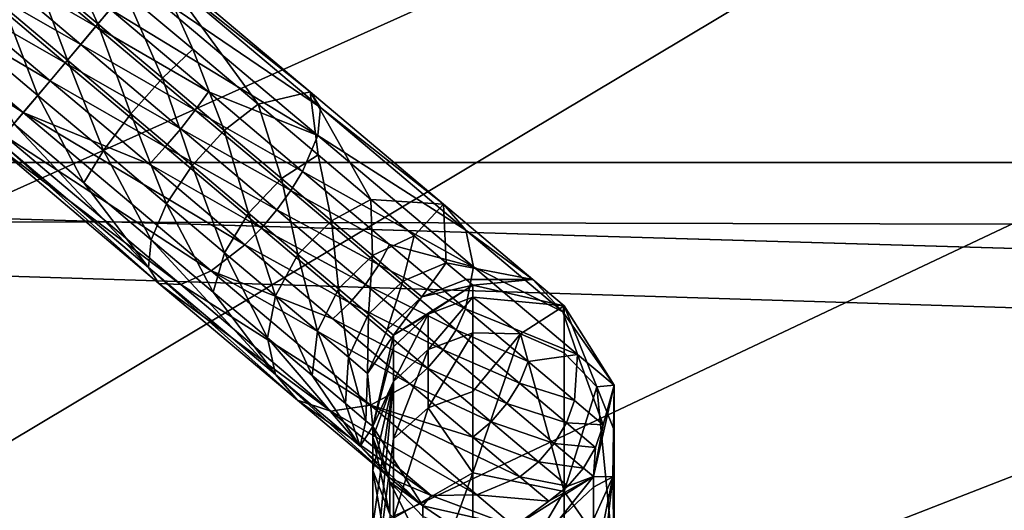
# Model space of a CAD drawing. Header units: metres. Extents: x -1004 to 0, y -708 to 0.
# Tile 15 of 119: x -830 to -778, y -127 to -101. Entities that reach past the tile are written whole.
import ezdxf

# ---------------------------------------------------------------- set-up
doc = ezdxf.new("R2010")
doc.units = ezdxf.units.M

msp = doc.modelspace()

# ---------------------------------------------------------------- linework, layer by layer
at = {"layer": 'top0123410'}
for points in [[(-61.497997, -80.844612, 2094.340576), (-942.551392, -80.844574, 2094.340576), (-71.917648, -108.310623, 2112.649414)], [(-942.551392, -80.844574, 2094.340576), (-932.131714, -108.310646, 2112.649414), (-71.917648, -108.310623, 2112.649414)], [(-929.595459, -111.251724, 2111.123535), (-939.832214, -84.262329, 2093.132324), (-75.315742, -113.109207, 2112.361572)], [(-939.832214, -84.262329, 2093.132324), (-64.764374, -86.017784, 2094.30249), (-75.315742, -113.109207, 2112.361572)], [(-71.917648, -108.310623, 2112.649414), (-932.131714, -108.310646, 2112.649414), (-85.591209, -133.342072, 2129.335449)], [(-932.131714, -108.310646, 2112.649414), (-918.45813, -133.342072, 2129.335449), (-85.591209, -133.342072, 2129.335449)], [(-916.262817, -135.652328, 2127.388916), (-929.595459, -111.251724, 2111.123535), (-89.123558, -137.687225, 2128.745361)], [(-929.595459, -111.251724, 2111.123535), (-75.315742, -113.109207, 2112.361572), (-89.123558, -137.687225, 2128.745361)]]:
    msp.add_3dface(points, dxfattribs=at)
at = {"layer": 'top0123411'}
for points in [[(-832.4422, -97.56266, 769.201599), (-831.600037, -96.633911, 769.429199), (-826.32373, -101.081947, 768.749451)], [(-831.600037, -96.633911, 769.429199), (-825.560852, -100.17704, 769.221497), (-826.32373, -101.081947, 768.749451)], [(-826.217834, -100.956306, 781.188599), (-828.390015, -96.220512, 780.427856), (-829.638672, -98.072426, 781.629333)], [(-824.786438, -99.25843, 779.963623), (-828.390015, -96.220512, 780.427856), (-826.217834, -100.956306, 781.188599)], [(-840.164001, -97.25412, 772.620056), (-830.187256, -105.66481, 770.024292), (-840.604431, -98.95311, 774.450806)], [(-830.187256, -105.66481, 770.024292), (-840.164001, -97.25412, 772.620056), (-828.755859, -103.966934, 768.799316)], [(-840.164001, -97.25412, 772.620056), (-834.024719, -99.525154, 769.478088), (-828.755859, -103.966934, 768.799316)], [(-833.260925, -98.538918, 769.21814), (-832.4422, -97.56266, 769.201599), (-827.131287, -102.039879, 768.517395)], [(-832.4422, -97.56266, 769.201599), (-826.32373, -101.081947, 768.749451), (-827.131287, -102.039879, 768.517395)], [(-824.786438, -99.25843, 779.963623), (-821.182922, -102.296349, 780.427856), (-823.312378, -97.509888, 775.545532)], [(-824.283691, -98.662003, 770.804382), (-823.49408, -97.725426, 773.025085), (-814.395325, -105.395943, 775.392456)], [(-814.951111, -104.558723, 777.721008), (-823.49408, -97.725426, 773.025085), (-823.312378, -97.509888, 775.545532)], [(-823.49408, -97.725426, 773.025085), (-814.951111, -104.558723, 777.721008), (-814.395325, -105.395943, 775.392456)], [(-817.717834, -105.217522, 781.802734), (-814.951111, -104.558723, 777.721008), (-823.312378, -97.509888, 775.545532)], [(-823.312378, -97.509888, 775.545532), (-821.182922, -102.296349, 780.427856), (-817.717834, -105.217522, 781.802734)], [(-827.842407, -102.883362, 781.47052), (-829.638672, -98.072426, 781.629333), (-831.221191, -100.03492, 781.905823)], [(-827.842407, -102.883362, 781.47052), (-826.217834, -100.956306, 781.188599), (-829.638672, -98.072426, 781.629333)], [(-834.024719, -99.525154, 769.478088), (-833.260925, -98.538918, 769.21814), (-827.952515, -103.014023, 768.534241)], [(-833.260925, -98.538918, 769.21814), (-827.131287, -102.039879, 768.517395), (-827.952515, -103.014023, 768.534241)], [(-825.560852, -100.17704, 769.221497), (-824.283691, -98.662003, 770.804382), (-814.535156, -106.88028, 773.340759)], [(-824.283691, -98.662003, 770.804382), (-814.395325, -105.395943, 775.392456), (-814.535156, -106.88028, 773.340759)], [(-840.604431, -98.95311, 774.450806), (-830.187256, -105.66481, 770.024292), (-831.207458, -106.875031, 772.005859)], [(-822.796997, -103.840195, 781.629333), (-824.786438, -99.25843, 779.963623), (-826.217834, -100.956306, 781.188599)], [(-821.182922, -102.296349, 780.427856), (-824.786438, -99.25843, 779.963623), (-822.796997, -103.840195, 781.629333)], [(-828.755859, -103.966934, 768.799316), (-834.024719, -99.525154, 769.478088), (-827.952515, -103.014023, 768.534241)], [(-829.412842, -104.746201, 780.766418), (-831.221191, -100.03492, 781.905823), (-832.896667, -101.809227, 781.215271)], [(-829.412842, -104.746201, 780.766418), (-827.842407, -102.883362, 781.47052), (-831.221191, -100.03492, 781.905823)], [(-826.32373, -101.081947, 768.749451), (-825.560852, -100.17704, 769.221497), (-820.355042, -104.565727, 769.892212)], [(-825.560852, -100.17704, 769.221497), (-814.535156, -106.88028, 773.340759), (-820.355042, -104.565727, 769.892212)], [(-824.463562, -105.731796, 781.905823), (-826.217834, -100.956306, 781.188599), (-827.842407, -102.883362, 781.47052)], [(-827.131287, -102.039879, 768.517395), (-826.32373, -101.081947, 768.749451), (-821.047485, -105.529991, 769.429199)], [(-826.32373, -101.081947, 768.749451), (-820.355042, -104.565727, 769.892212), (-821.047485, -105.529991, 769.429199)], [(-824.463562, -105.731796, 781.905823), (-822.796997, -103.840195, 781.629333), (-826.217834, -100.956306, 781.188599)], [(-830.690063, -106.261238, 779.183533), (-829.412842, -104.746201, 780.766418), (-832.896667, -101.809227, 781.215271)], [(-827.952515, -103.014023, 768.534241), (-827.131287, -102.039879, 768.517395), (-821.820435, -106.517105, 769.201599)], [(-827.131287, -102.039879, 768.517395), (-821.047485, -105.529991, 769.429199), (-821.820435, -106.517105, 769.201599)], [(-819.507568, -106.613251, 782.934509), (-821.182922, -102.296349, 780.427856), (-822.796997, -103.840195, 781.629333)], [(-817.717834, -105.217522, 781.802734), (-821.182922, -102.296349, 780.427856), (-819.507568, -106.613251, 782.934509)], [(-825.929016, -107.683174, 781.215271), (-827.842407, -102.883362, 781.47052), (-829.412842, -104.746201, 780.766418)], [(-825.929016, -107.683174, 781.215271), (-824.463562, -105.731796, 781.905823), (-827.842407, -102.883362, 781.47052)], [(-828.755859, -103.966934, 768.799316), (-827.952515, -103.014023, 768.534241), (-822.644165, -107.489128, 769.21814)], [(-827.952515, -103.014023, 768.534241), (-821.820435, -106.517105, 769.201599), (-822.644165, -107.489128, 769.21814)], [(-830.187256, -105.66481, 770.024292), (-828.755859, -103.966934, 768.799316), (-823.487061, -108.408707, 769.478088)], [(-828.755859, -103.966934, 768.799316), (-822.644165, -107.489128, 769.21814), (-823.487061, -108.408707, 769.478088)], [(-822.796997, -103.840195, 781.629333), (-824.463562, -105.731796, 781.905823), (-821.2146, -108.470764, 783.194946)], [(-819.507568, -106.613251, 782.934509), (-822.796997, -103.840195, 781.629333), (-821.2146, -108.470764, 783.194946)], [(-821.047485, -105.529991, 769.429199), (-820.355042, -104.565727, 769.892212), (-815.349243, -108.785751, 771.878357)], [(-820.355042, -104.565727, 769.892212), (-814.535156, -106.88028, 773.340759), (-815.349243, -108.785751, 771.878357)], [(-817.717834, -105.217522, 781.802734), (-814.524353, -107.909714, 784.035278), (-814.951111, -104.558723, 777.721008)], [(-814.524353, -107.909714, 784.035278), (-811.72522, -110.269447, 787.039734), (-814.951111, -104.558723, 777.721008)], [(-814.951111, -104.558723, 777.721008), (-811.72522, -110.269447, 787.039734), (-807.86261, -110.5345, 783.91571)], [(-814.395325, -105.395943, 775.392456), (-814.951111, -104.558723, 777.721008), (-807.86261, -110.5345, 783.91571)], [(-826.970093, -109.397247, 779.662781), (-829.412842, -104.746201, 780.766418), (-830.690063, -106.261238, 779.183533)], [(-826.970093, -109.397247, 779.662781), (-825.929016, -107.683174, 781.215271), (-829.412842, -104.746201, 780.766418)], [(-821.820435, -106.517105, 769.201599), (-821.047485, -105.529991, 769.429199), (-815.973999, -109.807091, 771.442261)], [(-821.047485, -105.529991, 769.429199), (-815.349243, -108.785751, 771.878357), (-815.973999, -109.807091, 771.442261)], [(-816.476013, -109.168938, 785.053772), (-817.717834, -105.217522, 781.802734), (-819.507568, -106.613251, 782.934509)], [(-814.524353, -107.909714, 784.035278), (-817.717834, -105.217522, 781.802734), (-816.476013, -109.168938, 785.053772)], [(-814.535156, -106.88028, 773.340759), (-814.395325, -105.395943, 775.392456), (-806.681702, -111.898773, 782.133484)], [(-814.395325, -105.395943, 775.392456), (-807.86261, -110.5345, 783.91571), (-806.681702, -111.898773, 782.133484)], [(-831.207458, -106.875031, 772.005859), (-830.187256, -105.66481, 770.024292), (-820.21051, -114.0755, 772.620056)], [(-830.187256, -105.66481, 770.024292), (-818.420715, -112.679771, 771.488342), (-820.21051, -114.0755, 772.620056)], [(-818.420715, -112.679771, 771.488342), (-830.187256, -105.66481, 770.024292), (-823.487061, -108.408707, 769.478088)], [(-822.579041, -110.507271, 782.544434), (-824.463562, -105.731796, 781.905823), (-825.929016, -107.683174, 781.215271)], [(-821.2146, -108.470764, 783.194946), (-824.463562, -105.731796, 781.905823), (-822.579041, -110.507271, 782.544434)], [(-830.690063, -106.261238, 779.183533), (-831.479614, -107.197815, 776.96283), (-823.532959, -113.897072, 779.030396)], [(-823.532959, -113.897072, 779.030396), (-826.970093, -109.397247, 779.662781), (-830.690063, -106.261238, 779.183533)], [(-821.820435, -106.517105, 769.201599), (-816.713684, -110.822258, 771.227905), (-822.644165, -107.489128, 769.21814)], [(-816.713684, -110.822258, 771.227905), (-821.820435, -106.517105, 769.201599), (-815.973999, -109.807091, 771.442261)], [(-821.2146, -108.470764, 783.194946), (-818.220337, -110.995041, 785.288208), (-819.507568, -106.613251, 782.934509)], [(-818.220337, -110.995041, 785.288208), (-816.476013, -109.168938, 785.053772), (-819.507568, -106.613251, 782.934509)], [(-831.207458, -106.875031, 772.005859), (-821.810547, -114.796951, 774.450806), (-831.661316, -107.413353, 774.442322)], [(-821.810547, -114.796951, 774.450806), (-831.207458, -106.875031, 772.005859), (-820.21051, -114.0755, 772.620056)], [(-814.535156, -106.88028, 773.340759), (-806.270691, -113.847473, 780.563171), (-815.349243, -108.785751, 771.878357)], [(-814.535156, -106.88028, 773.340759), (-806.681702, -111.898773, 782.133484), (-806.270691, -113.847473, 780.563171)], [(-831.661316, -107.413353, 774.442322), (-822.977234, -114.734299, 776.701782), (-831.479614, -107.197815, 776.96283)], [(-821.810547, -114.796951, 774.450806), (-822.977234, -114.734299, 776.701782), (-831.661316, -107.413353, 774.442322)], [(-831.479614, -107.197815, 776.96283), (-822.977234, -114.734299, 776.701782), (-823.532959, -113.897072, 779.030396)], [(-823.393127, -112.412743, 781.082031), (-825.929016, -107.683174, 781.215271), (-826.970093, -109.397247, 779.662781)], [(-823.393127, -112.412743, 781.082031), (-822.579041, -110.507271, 782.544434), (-825.929016, -107.683174, 781.215271)], [(-823.487061, -108.408707, 769.478088), (-822.644165, -107.489128, 769.21814), (-817.539856, -111.792244, 771.243408)], [(-822.644165, -107.489128, 769.21814), (-816.713684, -110.822258, 771.227905), (-817.539856, -111.792244, 771.243408)], [(-813.818848, -111.409019, 787.905945), (-814.524353, -107.909714, 784.035278), (-816.476013, -109.168938, 785.053772)], [(-813.818848, -111.409019, 787.905945), (-811.72522, -110.269447, 787.039734), (-814.524353, -107.909714, 784.035278)], [(-817.539856, -111.792244, 771.243408), (-818.420715, -112.679771, 771.488342), (-823.487061, -108.408707, 769.478088)], [(-822.579041, -110.507271, 782.544434), (-819.491699, -113.110008, 784.702759), (-821.2146, -108.470764, 783.194946)], [(-819.491699, -113.110008, 784.702759), (-818.220337, -110.995041, 785.288208), (-821.2146, -108.470764, 783.194946)], [(-818.220337, -110.995041, 785.288208), (-815.595825, -113.207588, 788.105286), (-816.476013, -109.168938, 785.053772)], [(-815.595825, -113.207588, 788.105286), (-813.818848, -111.409019, 787.905945), (-816.476013, -109.168938, 785.053772)], [(-815.973999, -109.807091, 771.442261), (-815.349243, -108.785751, 771.878357), (-810.73584, -112.674988, 775.103516)], [(-815.349243, -108.785751, 771.878357), (-806.270691, -113.847473, 780.563171), (-810.73584, -112.674988, 775.103516)], [(-823.532959, -113.897072, 779.030396), (-823.393127, -112.412743, 781.082031), (-826.970093, -109.397247, 779.662781)], [(-811.298218, -113.748932, 774.71106), (-816.713684, -110.822258, 771.227905), (-815.973999, -109.807091, 771.442261)], [(-815.973999, -109.807091, 771.442261), (-810.73584, -112.674988, 775.103516), (-811.298218, -113.748932, 774.71106)], [(-811.638184, -113.247368, 791.381348), (-811.72522, -110.269447, 787.039734), (-813.818848, -111.409019, 787.905945)], [(-811.72522, -110.269447, 787.039734), (-809.428101, -112.205986, 790.700806), (-807.86261, -110.5345, 783.91571)], [(-811.638184, -113.247368, 791.381348), (-809.428101, -112.205986, 790.700806), (-811.72522, -110.269447, 787.039734)], [(-823.393127, -112.412743, 781.082031), (-820.096558, -115.191864, 783.386658), (-822.579041, -110.507271, 782.544434)], [(-820.096558, -115.191864, 783.386658), (-819.491699, -113.110008, 784.702759), (-822.579041, -110.507271, 782.544434)], [(-817.539856, -111.792244, 771.243408), (-816.713684, -110.822258, 771.227905), (-812.007202, -114.789963, 774.518127)], [(-816.713684, -110.822258, 771.227905), (-811.298218, -113.748932, 774.71106), (-812.007202, -114.789963, 774.518127)], [(-807.86261, -110.5345, 783.91571), (-809.428101, -112.205986, 790.700806), (-807.721191, -113.644943, 794.877686)], [(-806.681702, -111.898773, 782.133484), (-807.86261, -110.5345, 783.91571), (-803.126404, -114.527275, 793.186951)], [(-807.86261, -110.5345, 783.91571), (-807.721191, -113.644943, 794.877686), (-803.126404, -114.527275, 793.186951)], [(-819.491699, -113.110008, 784.702759), (-816.785583, -115.391327, 787.607422), (-818.220337, -110.995041, 785.288208)], [(-816.785583, -115.391327, 787.607422), (-815.595825, -113.207588, 788.105286), (-818.220337, -110.995041, 785.288208)], [(-812.835571, -115.758072, 774.532104), (-818.420715, -112.679771, 771.488342), (-817.539856, -111.792244, 771.243408)], [(-812.007202, -114.789963, 774.518127), (-812.835571, -115.758072, 774.532104), (-817.539856, -111.792244, 771.243408)], [(-815.595825, -113.207588, 788.105286), (-813.441956, -115.023338, 791.537964), (-813.818848, -111.409019, 787.905945)], [(-813.441956, -115.023338, 791.537964), (-811.638184, -113.247368, 791.381348), (-813.818848, -111.409019, 787.905945)], [(-806.681702, -111.898773, 782.133484), (-801.527771, -116.243698, 792.222412), (-806.270691, -113.847473, 780.563171)], [(-803.126404, -114.527275, 793.186951), (-801.527771, -116.243698, 792.222412), (-806.681702, -111.898773, 782.133484)], [(-816.796021, -119.576492, 784.917847), (-823.393127, -112.412743, 781.082031), (-823.532959, -113.897072, 779.030396)], [(-823.393127, -112.412743, 781.082031), (-816.796021, -119.576492, 784.917847), (-820.096558, -115.191864, 783.386658)], [(-810.017883, -114.613365, 795.346436), (-809.428101, -112.205986, 790.700806), (-811.638184, -113.247368, 791.381348)], [(-807.721191, -113.644943, 794.877686), (-809.428101, -112.205986, 790.700806), (-810.017883, -114.613365, 795.346436)], [(-820.21051, -114.0755, 772.620056), (-818.420715, -112.679771, 771.488342), (-813.751526, -116.616058, 774.752502)], [(-818.420715, -112.679771, 771.488342), (-812.835571, -115.758072, 774.532104), (-813.751526, -116.616058, 774.752502)], [(-810.73584, -112.674988, 775.103516), (-806.692139, -116.083939, 779.443909), (-811.298218, -113.748932, 774.71106)], [(-810.73584, -112.674988, 775.103516), (-806.270691, -113.847473, 780.563171), (-806.692139, -116.083939, 779.443909)], [(-820.096558, -115.191864, 783.386658), (-817.207031, -117.627792, 786.488159), (-819.491699, -113.110008, 784.702759)], [(-817.207031, -117.627792, 786.488159), (-816.785583, -115.391327, 787.607422), (-819.491699, -113.110008, 784.702759)], [(-816.785583, -115.391327, 787.607422), (-814.564819, -117.263512, 791.14679), (-815.595825, -113.207588, 788.105286)], [(-814.564819, -117.263512, 791.14679), (-813.441956, -115.023338, 791.537964), (-815.595825, -113.207588, 788.105286)], [(-811.841553, -116.372543, 795.454346), (-811.638184, -113.247368, 791.381348), (-813.441956, -115.023338, 791.537964)], [(-811.841553, -116.372543, 795.454346), (-810.017883, -114.613365, 795.346436), (-811.638184, -113.247368, 791.381348)], [(-823.532959, -113.897072, 779.030396), (-822.977234, -114.734299, 776.701782), (-815.615112, -120.940765, 783.13562)], [(-815.615112, -120.940765, 783.13562), (-816.796021, -119.576492, 784.917847), (-823.532959, -113.897072, 779.030396)], [(-812.007202, -114.789963, 774.518127), (-811.298218, -113.748932, 774.71106), (-807.199829, -117.203987, 779.110168)], [(-811.298218, -113.748932, 774.71106), (-806.692139, -116.083939, 779.443909), (-807.199829, -117.203987, 779.110168)], [(-807.721191, -113.644943, 794.877686), (-810.017883, -114.613365, 795.346436), (-809.019958, -115.454605, 799.648743)], [(-806.670044, -114.53112, 799.40979), (-807.721191, -113.644943, 794.877686), (-809.019958, -115.454605, 799.648743)], [(-803.126404, -114.527275, 793.186951), (-807.721191, -113.644943, 794.877686), (-806.670044, -114.53112, 799.40979)], [(-806.270691, -113.847473, 780.563171), (-800.748718, -118.502678, 791.37262), (-806.692139, -116.083939, 779.443909)], [(-806.270691, -113.847473, 780.563171), (-801.527771, -116.243698, 792.222412), (-800.748718, -118.502678, 791.37262)], [(-811.752502, -121.205818, 780.011597), (-821.810547, -114.796951, 774.450806), (-820.21051, -114.0755, 772.620056)], [(-809.658875, -120.066246, 779.145386), (-820.21051, -114.0755, 772.620056), (-813.751526, -116.616058, 774.752502)], [(-820.21051, -114.0755, 772.620056), (-809.658875, -120.066246, 779.145386), (-811.752502, -121.205818, 780.011597)], [(-822.977234, -114.734299, 776.701782), (-813.844055, -121.512909, 781.412781), (-815.615112, -120.940765, 783.13562)], [(-822.977234, -114.734299, 776.701782), (-821.810547, -114.796951, 774.450806), (-813.844055, -121.512909, 781.412781)], [(-813.844055, -121.512909, 781.412781), (-821.810547, -114.796951, 774.450806), (-811.752502, -121.205818, 780.011597)], [(-813.441956, -115.023338, 791.537964), (-814.564819, -117.263512, 791.14679), (-812.914612, -118.654655, 795.184875)], [(-812.914612, -118.654655, 795.184875), (-811.841553, -116.372543, 795.454346), (-813.441956, -115.023338, 791.537964)], [(-807.881958, -118.267685, 778.946045), (-812.835571, -115.758072, 774.532104), (-812.007202, -114.789963, 774.518127)], [(-807.199829, -117.203987, 779.110168), (-807.881958, -118.267685, 778.946045), (-812.007202, -114.789963, 774.518127)], [(-810.855957, -117.203445, 799.703735), (-810.017883, -114.613365, 795.346436), (-811.841553, -116.372543, 795.454346)], [(-809.019958, -115.454605, 799.648743), (-810.017883, -114.613365, 795.346436), (-810.855957, -117.203445, 799.703735)], [(-810.522705, -117.483406, 804.123047), (-806.315063, -114.83036, 804.123047), (-809.019958, -115.454605, 799.648743)], [(-806.315063, -114.83036, 1726.297729), (-810.522705, -117.483406, 1726.297729), (-808.683044, -116.365723, 1737.782959)], [(-806.315063, -114.83036, 1726.297729), (-806.315063, -114.83036, 804.123047), (-810.522705, -117.483406, 1726.297729)], [(-806.315063, -114.83036, 804.123047), (-810.522705, -117.483406, 804.123047), (-810.522705, -117.483406, 1726.297729)], [(-809.019958, -115.454605, 799.648743), (-806.315063, -114.83036, 804.123047), (-806.670044, -114.53112, 799.40979)], [(-806.315063, -115.462807, 1737.881836), (-806.315063, -114.83036, 1726.297729), (-808.683044, -116.365723, 1737.782959)], [(-803.126404, -114.527275, 793.186951), (-806.670044, -114.53112, 799.40979), (-806.315063, -114.83036, 804.123047)], [(-801.463745, -115.929039, 804.123047), (-803.126404, -114.527275, 793.186951), (-806.315063, -114.83036, 804.123047)], [(-806.315063, -114.83036, 1726.297729), (-806.315063, -115.462807, 1737.881836), (-801.463745, -115.929039, 1726.297729)], [(-806.315063, -114.83036, 804.123047), (-806.315063, -114.83036, 1726.297729), (-801.463745, -115.929039, 804.123047)], [(-806.315063, -114.83036, 1726.297729), (-801.463745, -115.929039, 1726.297729), (-801.463745, -115.929039, 804.123047)], [(-801.527771, -116.243698, 792.222412), (-803.126404, -114.527275, 793.186951), (-801.463745, -115.929039, 804.123047)], [(-816.796021, -119.576492, 784.917847), (-817.207031, -117.627792, 786.488159), (-820.096558, -115.191864, 783.386658)], [(-817.207031, -117.627792, 786.488159), (-814.835754, -119.626862, 790.267395), (-816.785583, -115.391327, 787.607422)], [(-814.835754, -119.626862, 790.267395), (-814.564819, -117.263512, 791.14679), (-816.785583, -115.391327, 787.607422)], [(-810.855957, -117.203445, 799.703735), (-810.522705, -117.483406, 804.123047), (-809.019958, -115.454605, 799.648743)], [(-806.315063, -117.352631, 1749.328247), (-806.315063, -115.462807, 1737.881836), (-808.683044, -118.239418, 1749.131592)], [(-808.683044, -118.239418, 1749.131592), (-806.315063, -115.462807, 1737.881836), (-808.683044, -116.365723, 1737.782959)], [(-806.315063, -115.462807, 1737.881836), (-803.779785, -117.418037, 1749.313721), (-801.463745, -115.929039, 1726.297729)], [(-806.315063, -115.462807, 1737.881836), (-806.315063, -117.352631, 1749.328247), (-803.779785, -117.418037, 1749.313721)], [(-813.751526, -116.616058, 774.752502), (-812.835571, -115.758072, 774.532104), (-808.71228, -119.234146, 778.957947)], [(-812.835571, -115.758072, 774.532104), (-807.881958, -118.267685, 778.946045), (-808.71228, -119.234146, 778.957947)], [(-807.199829, -117.203987, 779.110168), (-806.692139, -116.083939, 779.443909), (-803.373657, -118.881531, 784.732788)], [(-806.692139, -116.083939, 779.443909), (-800.748718, -118.502678, 791.37262), (-803.373657, -118.881531, 784.732788)], [(-801.463745, -115.929039, 1726.297729), (-803.779785, -117.418037, 1749.313721), (-801.463135, -118.42569, 1749.090332)], [(-798.80957, -120.137009, 804.123047), (-801.527771, -116.243698, 792.222412), (-801.463745, -115.929039, 804.123047)], [(-798.80957, -120.137009, 1726.297729), (-801.463745, -115.929039, 1726.297729), (-799.717773, -120.22216, 1748.692139)], [(-801.463745, -115.929039, 1726.297729), (-801.463135, -118.42569, 1749.090332), (-799.717773, -120.22216, 1748.692139)], [(-801.463745, -115.929039, 804.123047), (-801.463745, -115.929039, 1726.297729), (-798.80957, -120.137009, 804.123047)], [(-801.463745, -115.929039, 1726.297729), (-798.80957, -120.137009, 1726.297729), (-798.80957, -120.137009, 804.123047)], [(-811.898376, -119.511383, 799.566406), (-811.841553, -116.372543, 795.454346), (-812.914612, -118.654655, 795.184875)], [(-811.898376, -119.511383, 799.566406), (-810.855957, -117.203445, 799.703735), (-811.841553, -116.372543, 795.454346)], [(-808.683044, -116.365723, 1737.782959), (-810.522705, -117.483406, 1726.297729), (-810.523132, -118.1007, 1737.592896)], [(-810.523132, -118.1007, 1737.592896), (-810.523132, -119.94339, 1748.753906), (-808.683044, -116.365723, 1737.782959)], [(-810.523132, -119.94339, 1748.753906), (-808.683044, -118.239418, 1749.131592), (-808.683044, -116.365723, 1737.782959)], [(-800.748718, -118.502678, 791.37262), (-801.527771, -116.243698, 792.222412), (-798.80957, -120.137009, 804.123047)], [(-808.71228, -119.234146, 778.957947), (-809.658875, -120.066246, 779.145386), (-813.751526, -116.616058, 774.752502)], [(-816.796021, -119.576492, 784.917847), (-812.294678, -123.371254, 793.729309), (-817.207031, -117.627792, 786.488159)], [(-812.294678, -123.371254, 793.729309), (-814.835754, -119.626862, 790.267395), (-817.207031, -117.627792, 786.488159)], [(-814.835754, -119.626862, 790.267395), (-813.073792, -121.112282, 794.579163), (-814.564819, -117.263512, 791.14679)], [(-814.564819, -117.263512, 791.14679), (-813.073792, -121.112282, 794.579163), (-812.914612, -118.654655, 795.184875)], [(-810.522705, -117.483406, 804.123047), (-810.855957, -117.203445, 799.703735), (-811.898376, -119.511383, 799.566406)], [(-811.622314, -122.33548, 804.123047), (-810.522705, -117.483406, 804.123047), (-811.898376, -119.511383, 799.566406)], [(-810.522705, -117.483406, 1726.297729), (-811.622314, -122.33548, 1726.297729), (-810.523132, -118.1007, 1737.592896)], [(-810.522705, -117.483406, 1726.297729), (-810.522705, -117.483406, 804.123047), (-811.622314, -122.33548, 1726.297729)], [(-810.522705, -117.483406, 804.123047), (-811.622314, -122.33548, 804.123047), (-811.622314, -122.33548, 1726.297729)], [(-806.315063, -120.477341, 1760.500854), (-806.315063, -117.352631, 1749.328247), (-808.683044, -121.337448, 1760.208984)], [(-808.683044, -121.337448, 1760.208984), (-806.315063, -117.352631, 1749.328247), (-808.683044, -118.239418, 1749.131592)], [(-803.836426, -120.039413, 784.470581), (-807.881958, -118.267685, 778.946045), (-807.199829, -117.203987, 779.110168)], [(-803.373657, -118.881531, 784.732788), (-803.836426, -120.039413, 784.470581), (-807.199829, -117.203987, 779.110168)], [(-806.315063, -117.352631, 1749.328247), (-806.315063, -120.477341, 1760.500854), (-803.779785, -117.418037, 1749.313721)], [(-801.463745, -125.795547, 1770.802612), (-803.779785, -117.418037, 1749.313721), (-806.315063, -124.799805, 1771.266968)], [(-803.779785, -117.418037, 1749.313721), (-806.315063, -120.477341, 1760.500854), (-806.315063, -124.799805, 1771.266968)], [(-801.463135, -118.42569, 1749.090332), (-803.779785, -117.418037, 1749.313721), (-801.463745, -125.795547, 1770.802612)], [(-810.523132, -118.1007, 1737.592896), (-811.622314, -122.33548, 1726.297729), (-810.523132, -119.94339, 1748.753906)], [(-813.073792, -121.112282, 794.579163), (-811.988647, -122.027069, 799.257568), (-812.914612, -118.654655, 795.184875)], [(-811.988647, -122.027069, 799.257568), (-811.898376, -119.511383, 799.566406), (-812.914612, -118.654655, 795.184875)], [(-808.683044, -121.337448, 1760.208984), (-808.683044, -118.239418, 1749.131592), (-810.523132, -122.990166, 1759.647949)], [(-808.683044, -118.239418, 1749.131592), (-810.523132, -119.94339, 1748.753906), (-810.523132, -122.990166, 1759.647949)], [(-808.71228, -119.234146, 778.957947), (-807.881958, -118.267685, 778.946045), (-804.49646, -121.121712, 784.341614)], [(-807.881958, -118.267685, 778.946045), (-803.836426, -120.039413, 784.470581), (-804.49646, -121.121712, 784.341614)], [(-800.748718, -118.502678, 791.37262), (-800.907837, -120.960304, 790.766846), (-803.373657, -118.881531, 784.732788)], [(-799.717773, -120.22216, 1748.692139), (-801.463135, -118.42569, 1749.090332), (-801.463745, -125.795547, 1770.802612)], [(-800.907837, -120.960304, 790.766846), (-800.748718, -118.502678, 791.37262), (-799.389221, -122.240501, 797.314087)], [(-799.389221, -122.240501, 797.314087), (-800.748718, -118.502678, 791.37262), (-798.80957, -120.137009, 804.123047)], [(-803.373657, -118.881531, 784.732788), (-800.907837, -120.960304, 790.766846), (-803.836426, -120.039413, 784.470581)], [(-810.696045, -125.087685, 792.764771), (-816.796021, -119.576492, 784.917847), (-815.615112, -120.940765, 783.13562)], [(-810.696045, -125.087685, 792.764771), (-812.294678, -123.371254, 793.729309), (-816.796021, -119.576492, 784.917847)], [(-814.835754, -119.626862, 790.267395), (-812.294678, -123.371254, 793.729309), (-813.073792, -121.112282, 794.579163)], [(-811.622314, -122.33548, 804.123047), (-811.898376, -119.511383, 799.566406), (-811.988647, -122.027069, 799.257568)], [(-805.32843, -122.08683, 784.351013), (-809.658875, -120.066246, 779.145386), (-808.71228, -119.234146, 778.957947)], [(-804.49646, -121.121712, 784.341614), (-805.32843, -122.08683, 784.351013), (-808.71228, -119.234146, 778.957947)], [(-809.658875, -120.066246, 779.145386), (-806.300232, -122.897682, 784.49823), (-811.752502, -121.205818, 780.011597)], [(-811.622314, -122.33548, 1726.297729), (-811.622253, -122.923813, 1737.064697), (-810.523132, -119.94339, 1748.753906)], [(-810.523132, -122.990166, 1759.647949), (-810.523132, -119.94339, 1748.753906), (-811.622314, -131.601761, 1768.095215)], [(-811.622314, -131.601761, 1768.095215), (-810.523132, -119.94339, 1748.753906), (-811.622253, -127.584625, 1758.088257)], [(-810.523132, -119.94339, 1748.753906), (-811.622253, -122.923813, 1737.064697), (-811.622253, -124.680328, 1747.703735)], [(-811.622253, -127.584625, 1758.088257), (-810.523132, -119.94339, 1748.753906), (-811.622253, -124.680328, 1747.703735)], [(-806.300232, -122.897682, 784.49823), (-809.658875, -120.066246, 779.145386), (-805.32843, -122.08683, 784.351013)], [(-804.49646, -121.121712, 784.341614), (-803.836426, -120.039413, 784.470581), (-801.33728, -122.146301, 790.586243)], [(-803.836426, -120.039413, 784.470581), (-800.907837, -120.960304, 790.766846), (-801.33728, -122.146301, 790.586243)], [(-801.463745, -125.795547, 1770.802612), (-798.80957, -129.609268, 1769.024292), (-799.717773, -120.22216, 1748.692139)], [(-798.80957, -120.137009, 804.123047), (-799.908447, -124.98925, 804.123047), (-799.389221, -122.240501, 797.314087)], [(-798.80957, -120.137009, 1726.297729), (-798.876465, -125.009163, 1747.630859), (-799.908447, -124.98925, 1726.297729)], [(-798.80957, -120.137009, 804.123047), (-798.80957, -120.137009, 1726.297729), (-799.908447, -124.98925, 804.123047)], [(-798.80957, -120.137009, 1726.297729), (-799.908447, -124.98925, 1726.297729), (-799.908447, -124.98925, 804.123047)], [(-799.717773, -120.22216, 1748.692139), (-798.809448, -122.533974, 1748.179565), (-798.80957, -120.137009, 1726.297729)], [(-798.80957, -129.609268, 1769.024292), (-798.809448, -122.533974, 1748.179565), (-799.717773, -120.22216, 1748.692139)], [(-798.809448, -122.533974, 1748.179565), (-798.876465, -125.009163, 1747.630859), (-798.80957, -120.137009, 1726.297729)], [(-806.315063, -124.799805, 1771.266968), (-806.315063, -120.477341, 1760.500854), (-808.683044, -121.337448, 1760.208984)], [(-815.615112, -120.940765, 783.13562), (-813.844055, -121.512909, 781.412781), (-808.521179, -126.000244, 791.832397)], [(-808.521179, -126.000244, 791.832397), (-810.696045, -125.087685, 792.764771), (-815.615112, -120.940765, 783.13562)], [(-806.101257, -125.970016, 791.074097), (-813.844055, -121.512909, 781.412781), (-811.752502, -121.205818, 780.011597)], [(-812.294678, -123.371254, 793.729309), (-811.988647, -122.027069, 799.257568), (-813.073792, -121.112282, 794.579163)], [(-811.752502, -121.205818, 780.011597), (-806.300232, -122.897682, 784.49823), (-803.804626, -125.001595, 790.605286)], [(-806.101257, -125.970016, 791.074097), (-811.752502, -121.205818, 780.011597), (-803.804626, -125.001595, 790.605286)], [(-801.980896, -123.242416, 790.497437), (-805.32843, -122.08683, 784.351013), (-804.49646, -121.121712, 784.341614)], [(-801.33728, -122.146301, 790.586243), (-801.980896, -123.242416, 790.497437), (-804.49646, -121.121712, 784.341614)], [(-801.33728, -122.146301, 790.586243), (-800.907837, -120.960304, 790.766846), (-799.389221, -122.240501, 797.314087)], [(-813.844055, -121.512909, 781.412781), (-806.101257, -125.970016, 791.074097), (-808.521179, -126.000244, 791.832397)], [(-808.683044, -121.337448, 1760.208984), (-810.523132, -122.990166, 1759.647949), (-810.522705, -127.204285, 1770.145752)], [(-806.315063, -124.799805, 1771.266968), (-808.683044, -121.337448, 1760.208984), (-810.522705, -127.204285, 1770.145752)], [(-812.294678, -123.371254, 793.729309), (-811.622314, -122.33548, 804.123047), (-811.988647, -122.027069, 799.257568)], [(-808.96875, -126.543861, 804.123047), (-811.622314, -122.33548, 804.123047), (-812.294678, -123.371254, 793.729309)], [(-811.622253, -122.923813, 1737.064697), (-811.622314, -122.33548, 1726.297729), (-810.713928, -125.277679, 1736.806885)], [(-811.622314, -122.33548, 1726.297729), (-808.96875, -126.543861, 1726.297729), (-810.713928, -125.277679, 1736.806885)], [(-811.622314, -122.33548, 1726.297729), (-811.622314, -122.33548, 804.123047), (-808.96875, -126.543861, 1726.297729)], [(-811.622314, -122.33548, 804.123047), (-808.96875, -126.543861, 804.123047), (-808.96875, -126.543861, 1726.297729)], [(-802.814026, -124.206535, 790.503845), (-806.300232, -122.897682, 784.49823), (-805.32843, -122.08683, 784.351013)], [(-802.814026, -124.206535, 790.503845), (-805.32843, -122.08683, 784.351013), (-801.980896, -123.242416, 790.497437)], [(-799.798157, -123.44381, 797.221985), (-801.980896, -123.242416, 790.497437), (-801.33728, -122.146301, 790.586243)], [(-799.389221, -122.240501, 797.314087), (-799.798157, -123.44381, 797.221985), (-801.33728, -122.146301, 790.586243)], [(-799.908447, -124.98925, 804.123047), (-799.798157, -123.44381, 797.221985), (-799.389221, -122.240501, 797.314087)], [(-798.809448, -122.533974, 1748.179565), (-798.80957, -129.609268, 1769.024292), (-798.876465, -125.009163, 1747.630859)], [(-810.696045, -125.087685, 792.764771), (-808.96875, -126.543861, 804.123047), (-812.294678, -123.371254, 793.729309)], [(-810.522705, -127.204285, 1770.145752), (-810.523132, -122.990166, 1759.647949), (-811.622314, -131.601761, 1768.095215)], [(-811.622253, -122.923813, 1737.064697), (-810.713928, -126.992142, 1747.191162), (-811.622253, -124.680328, 1747.703735)], [(-811.622253, -122.923813, 1737.064697), (-810.713928, -125.277679, 1736.806885), (-810.713928, -126.992142, 1747.191162)], [(-806.300232, -122.897682, 784.49823), (-802.814026, -124.206535, 790.503845), (-803.804626, -125.001595, 790.605286)], [(-800.431702, -124.548439, 797.176758), (-802.814026, -124.206535, 790.503845), (-801.980896, -123.242416, 790.497437)], [(-800.431702, -124.548439, 797.176758), (-801.980896, -123.242416, 790.497437), (-799.798157, -123.44381, 797.221985)], [(-799.908447, -124.98925, 804.123047), (-800.431702, -124.548439, 797.176758), (-799.798157, -123.44381, 797.221985)], [(-803.804626, -125.001595, 790.605286), (-802.814026, -124.206535, 790.503845), (-801.265564, -125.51194, 797.180054)], [(-801.265564, -125.51194, 797.180054), (-802.814026, -124.206535, 790.503845), (-800.431702, -124.548439, 797.176758)], [(-811.622253, -124.680328, 1747.703735), (-810.713928, -126.992142, 1747.191162), (-810.713928, -129.826904, 1757.327148)], [(-810.713928, -129.826904, 1757.327148), (-811.622253, -127.584625, 1758.088257), (-811.622253, -124.680328, 1747.703735)], [(-806.315063, -134.025787, 1791.052124), (-806.315063, -124.799805, 1771.266968), (-810.522705, -136.430267, 1789.930908)], [(-806.315063, -124.799805, 1771.266968), (-810.522705, -127.204285, 1770.145752), (-810.522705, -136.430267, 1789.930908)], [(-806.315063, -124.799805, 1771.266968), (-806.315063, -134.025787, 1791.052124), (-801.463745, -125.795547, 1770.802612)], [(-799.908447, -124.98925, 804.123047), (-801.265564, -125.51194, 797.180054), (-800.431702, -124.548439, 797.176758)], [(-810.713928, -125.277679, 1736.806885), (-808.96875, -126.543861, 1726.297729), (-808.968567, -127.106834, 1736.606567)], [(-810.713928, -126.992142, 1747.191162), (-810.713928, -125.277679, 1736.806885), (-808.968567, -128.78862, 1746.792969)], [(-808.968567, -128.78862, 1746.792969), (-810.713928, -125.277679, 1736.806885), (-808.968567, -127.106834, 1736.606567)], [(-808.96875, -126.543861, 804.123047), (-810.696045, -125.087685, 792.764771), (-808.521179, -126.000244, 791.832397)], [(-802.267639, -126.297279, 797.23175), (-806.101257, -125.970016, 791.074097), (-803.804626, -125.001595, 790.605286)], [(-804.116638, -127.643112, 804.123047), (-802.267639, -126.297279, 797.23175), (-799.908447, -124.98925, 804.123047)], [(-801.748657, -127.296494, 1736.585815), (-804.116638, -127.643112, 1726.297729), (-799.908447, -124.98925, 1726.297729)], [(-799.908447, -124.98925, 804.123047), (-799.908447, -124.98925, 1726.297729), (-804.116638, -127.643112, 804.123047)], [(-799.908447, -124.98925, 1726.297729), (-804.116638, -127.643112, 1726.297729), (-804.116638, -127.643112, 804.123047)], [(-802.267639, -126.297279, 797.23175), (-803.804626, -125.001595, 790.605286), (-801.265564, -125.51194, 797.180054)], [(-802.267639, -126.297279, 797.23175), (-801.265564, -125.51194, 797.180054), (-799.908447, -124.98925, 804.123047)], [(-799.908447, -124.98925, 1726.297729), (-799.908569, -125.561523, 1736.775879), (-801.748657, -127.296494, 1736.585815)], [(-798.876465, -125.009163, 1747.630859), (-799.908569, -125.561523, 1736.775879), (-799.908447, -124.98925, 1726.297729)], [(-798.876465, -125.009163, 1747.630859), (-799.908447, -134.006897, 1766.973633), (-799.908569, -130.09729, 1757.235352)], [(-799.908569, -130.09729, 1757.235352), (-799.908569, -127.270912, 1747.129395), (-798.876465, -125.009163, 1747.630859)], [(-799.908569, -127.270912, 1747.129395), (-799.908569, -125.561523, 1736.775879), (-798.876465, -125.009163, 1747.630859)], [(-798.80957, -129.609268, 1769.024292), (-799.908447, -134.006897, 1766.973633), (-798.876465, -125.009163, 1747.630859)], [(-804.116638, -127.643112, 804.123047), (-808.96875, -126.543861, 804.123047), (-808.521179, -126.000244, 791.832397)], [(-808.521179, -126.000244, 791.832397), (-806.101257, -125.970016, 791.074097), (-804.116638, -127.643112, 804.123047)], [(-806.315063, -134.025787, 1791.052124), (-801.463745, -135.02153, 1790.587769), (-801.463745, -125.795547, 1770.802612)], [(-806.101257, -125.970016, 791.074097), (-802.267639, -126.297279, 797.23175), (-804.116638, -127.643112, 804.123047)], [(-799.908569, -125.561523, 1736.775879), (-799.908569, -127.270912, 1747.129395), (-801.748657, -127.296494, 1736.585815)], [(-801.463745, -125.795547, 1770.802612), (-801.463745, -135.02153, 1790.587769), (-798.80957, -129.609268, 1769.024292)], [(-808.96875, -126.543861, 1726.297729), (-806.651917, -128.132813, 1736.494263), (-808.968567, -127.106834, 1736.606567)], [(-808.96875, -126.543861, 1726.297729), (-804.116638, -127.643112, 1726.297729), (-806.651917, -128.132813, 1736.494263)], [(-808.96875, -126.543861, 1726.297729), (-808.96875, -126.543861, 804.123047), (-804.116638, -127.643112, 1726.297729)], [(-808.96875, -126.543861, 804.123047), (-804.116638, -127.643112, 804.123047), (-804.116638, -127.643112, 1726.297729)]]:
    msp.add_3dface(points, dxfattribs=at)
at = {"layer": 'top0123459'}
for points in [[(-10, -10, 90), (-787.024658, -653.266907, 90), (-994.049377, -10, 90)], [(-787.024658, -653.266907, 90), (-994.049377, -694.05426, 90), (-994.049377, -10, 90)], [(-217.024689, -653.266907, 90), (-787.024658, -653.266907, 90), (-10, -10, 90)], [(-837.452393, -64.034714, 117.22039), (-932.806335, -126.71492, 116.126305), (-789.596375, -67.146965, 117.166069)], [(-932.806335, -126.71492, 116.126305), (-936.328247, -157.298203, 115.592468), (-789.596375, -67.146965, 117.166069)], [(-789.596375, -67.146965, 117.166069), (-936.328247, -157.298203, 115.592468), (-741.71167, -69.780937, 117.120087)], [(-936.328247, -157.298203, 115.592468), (-939.295715, -187.940216, 115.05761), (-741.71167, -69.780937, 117.120087)], [(-741.71167, -69.780937, 117.120087), (-939.295715, -187.940216, 115.05761), (-693.802979, -71.936363, 117.082466)], [(-939.295715, -187.940216, 115.05761), (-645.875183, -73.613029, 117.0532), (-693.802979, -71.936363, 117.082466)], [(-939.295715, -187.940216, 115.05761), (-941.707825, -218.630936, 114.521904), (-645.875183, -73.613029, 117.0532)], [(-941.707825, -218.630936, 114.521904), (-597.932983, -74.810768, 117.032295), (-645.875183, -73.613029, 117.0532)], [(-943.563782, -249.360291, 113.985519), (-944.863037, -280.118225, 113.448639), (-597.932983, -74.810768, 117.032295)], [(-597.932983, -74.810768, 117.032295), (-944.863037, -280.118225, 113.448639), (-514.138, -508.234344, 109.46685)], [(-941.707825, -218.630936, 114.521904), (-943.563782, -249.360291, 113.985519), (-597.932983, -74.810768, 117.032295)]]:
    msp.add_3dface(points, dxfattribs=at)

doc.saveas('drawing.dxf')
